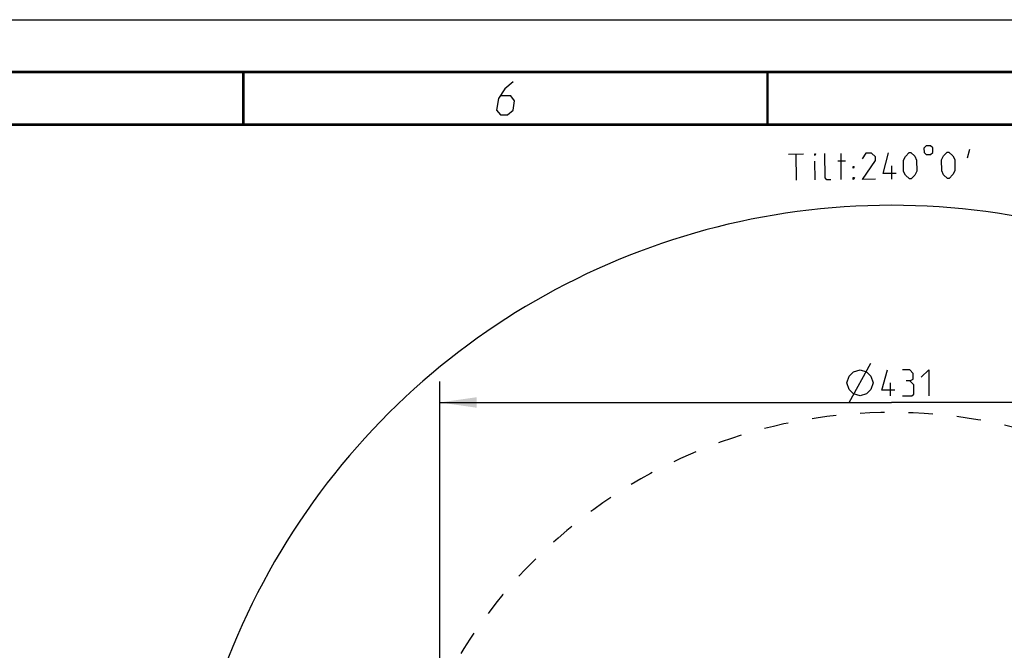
# Model space of a CAD drawing. Header units: millimetres. Extents: x 0 to 420, y 0 to 297.
# Tile 129 of 150: x 246 to 340, y 237 to 297. Entities that reach past the tile are written whole.
import ezdxf

# ---------------------------------------------------------------- set-up
doc = ezdxf.new("R2010")
doc.units = ezdxf.units.MM
doc.header["$LTSCALE"] = 23.1
doc.linetypes.add('DASHED', pattern=[0.2, 0.1, -0.1])
doc.layers.get('0').update_dxf_attribs({"linetype": 'CONTINUOUS'})
doc.layers.add('DIM_PILOTEES', color=7, linetype='CONTINUOUS')
doc.styles.get("Standard").update_dxf_attribs({"font": 'txt', "width": 0.7})
doc.styles.add('TEXTSTYLE_4', font='txt')
doc.dimstyles.new('DIMSTYLE_2', dxfattribs={"dimtxt": 2.5, "dimasz": 3.5, "dimexe": 2, "dimexo": 0, "dimtad": 1, "dimdec": 0, "dimlfac": 5, "dimdsep": 46, "dimtxsty": 'STANDARD', "dimblk": '_FILLED', "dimblk1": '_FILLED', "dimblk2": '_FILLED', "dimcen": 0, "dimazin": 2, "dimtp": 0.8, "dimtm": 0.8, "dimtfac": 1, "dimtdec": 0, "dimtofl": 0, "dimtmove": 0, "dimatfit": 3, "dimldrblk": '_FILLED', "dimfxl": 1, "dimtolj": 1, "dimarcsym": 0})
doc.dimstyles.new('DIMSTYLE_7', dxfattribs={"dimtxt": 2.5, "dimasz": 3.5, "dimexe": 2, "dimexo": 0, "dimtad": 1, "dimdec": 0, "dimlfac": 5, "dimdsep": 46, "dimtxsty": 'STANDARD', "dimblk": '_FILLED', "dimblk1": '_FILLED', "dimblk2": '_FILLED', "dimcen": 0, "dimazin": 2, "dimtp": 0.8, "dimtm": 0.8, "dimtfac": 1, "dimtdec": 0, "dimtofl": 0, "dimtmove": 0, "dimatfit": 1, "dimldrblk": '_FILLED', "dimfxl": 1, "dimtolj": 1, "dimarcsym": 0})
doc.dimstyles.new('DIMSTYLE_8', dxfattribs={"dimtxt": 2.5, "dimasz": 3.5, "dimexe": 2, "dimexo": 0, "dimgap": 2.5, "dimtad": 1, "dimdec": 0, "dimlfac": 5, "dimdsep": 46, "dimtxsty": 'STANDARD', "dimblk": '_FILLED', "dimblk1": '_FILLED', "dimblk2": '_FILLED', "dimcen": 0, "dimazin": 2, "dimtp": 0.5, "dimtm": 0.5, "dimtfac": 1, "dimtdec": 0, "dimtofl": 0, "dimtmove": 0, "dimatfit": 3, "dimldrblk": '_FILLED', "dimfxl": 1, "dimtolj": 1, "dimarcsym": 0})

# ---------------------------------------------------------------- blocks, each defined once
blk = doc.blocks.new('_FILLED')
at = {"color": 0, "linetype": 'BYBLOCK'}
blk.add_solid([(0, 0), (-1, 0.143), (-1, -0.143)], dxfattribs=at)
blk = doc.blocks.new('*D12')
at = {"layer": 'DIM_PILOTEES', "color": 2, "linetype": 'CONTINUOUS'}
for p, q in [((286.263, 221.712), (286.263, 262.496)), ((372.406, 221.712), (372.406, 262.496)), ((286.263, 260.496), (329.335, 260.496)), ((372.406, 260.496), (329.335, 260.496))]:
    blk.add_line(p, q, dxfattribs=at)
at = {"layer": 'DIM_PILOTEES', "color": 2, "linetype": 'CONTINUOUS', "xscale": 3.5, "yscale": 3.5, "zscale": 3.5, "rotation": 180}
blk.add_blockref('_FILLED', (286.263, 260.496), dxfattribs=at)
at = {"layer": 'DIM_PILOTEES', "color": 2, "linetype": 'CONTINUOUS', "xscale": 3.5, "yscale": 3.5, "zscale": 3.5}
blk.add_blockref('_FILLED', (372.406, 260.496), dxfattribs=at)
at = {"layer": 'DIM_PILOTEES', "color": 2, "linetype": 'CONTINUOUS', "insert": (329.335, 263.621), "char_height": 2.5, "width": 12.76786, "attachment_point": 2, "line_spacing_factor": 0.9, "style": 'TEXTSTYLE_4'}
blk.add_mtext('{\\ftxt;\\W0.0001;\\H0.0001;\\~}{\\ftxt;\\W1.3333333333;\\H2.5; }{\\ftxt;\\W0.0001;\\H0.0001;\\~}{\\ftxt;\\W0.0001;\\H0.0001;\\~}{\\ftxt;\\W2.0714285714;\\H2.5; }{\\ftxt;\\W0.0001;\\H0.0001;\\~}', dxfattribs=at)
blk = doc.blocks.new('*D13')
at = {"layer": 'DIM_PILOTEES', "color": 2, "linetype": 'CONTINUOUS'}
blk.add_line((362.949, 245.895), (387.249, 270.866), dxfattribs=at)
at = {"layer": 'DIM_PILOTEES', "color": 2, "linetype": 'CONTINUOUS', "xscale": 3.5, "yscale": 3.5, "zscale": 3.5, "rotation": 225.7798479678}
blk.add_blockref('_FILLED', (362.949, 245.895), dxfattribs=at)
at = {"layer": 'DIM_PILOTEES', "color": 2, "linetype": 'CONTINUOUS', "insert": (378.575, 266.434), "char_height": 2.5, "width": 13.83929, "attachment_point": 1, "rotation": 45.77985, "line_spacing_factor": 0.9, "style": 'TEXTSTYLE_4'}
blk.add_mtext('{\\ftxt;\\W0.0001;\\H0.0001;\\~}{\\ftxt;\\W1.3333333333;\\H2.5; }{\\ftxt;\\W0.0001;\\H0.0001;\\~}{\\ftxt;\\W0.0001;\\H0.0001;\\~}{\\ftxt;\\W2.3571428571;\\H2.5; }{\\ftxt;\\W0.0001;\\H0.0001;\\~}', dxfattribs=at)
blk = doc.blocks.new('*D14')
at = {"layer": 'DIM_PILOTEES', "color": 2, "linetype": 'CONTINUOUS'}
for p, q in [((273.695, 179.23), (268.761, 176.381)), ((384.974, 179.23), (389.908, 176.381))]:
    blk.add_line(p, q, dxfattribs=at)
for start, end in [(90, 210), (-30, 90)]:
    blk.add_arc((329.335, 211.353), 67.945, start, end, dxfattribs=at)
for points in [[(268.382, 180.217), (270.493, 177.381), (269.261, 180.695)], [(389.408, 180.695), (388.176, 177.381), (390.287, 180.217)]]:
    blk.add_solid(points, dxfattribs=at)
at = {"layer": 'DIM_PILOTEES', "color": 2, "linetype": 'CONTINUOUS', "insert": (328.502, 284.293), "char_height": 2.5, "width": 26.96429, "attachment_point": 2, "rotation": 0.65424, "line_spacing_factor": 0.9}
blk.add_mtext('{\\ftxt;\\W0.0001;\\H0.0001;\\~}{\\ftxt;\\W2.8095238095;\\H2.5; }{\\ftxt;\\W0.0001;\\H0.0001;\\~}{\\ftxt;\\W0.0001;\\H0.0001;\\~}{\\ftxt;\\W2.3571428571;\\H2.5; }{\\ftxt;\\W0.0001;\\H0.0001;\\~}{\\ftxt;\\W0.0001;\\H0.0001;\\~}{\\ftxt;\\W0.6666666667;\\H2.5; }{\\ftxt;\\W0.0001;\\H0.0001;\\~}{\\ftxt;\\W0.0001;\\H0.0001;\\~}{\\ftxt;\\W1.3571428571;\\H2.5; }{\\ftxt;\\W0.0001;\\H0.0001;\\~}', dxfattribs=at)

msp = doc.modelspace()

# ---------------------------------------------------------------- linework, layer by layer
at = {"color": 7, "linetype": 'CONTINUOUS'}
for p, q in [((0, 297), (420, 297)), ((25, 286.9999), (410, 286.9999))]:
    msp.add_line(p, q, dxfattribs=at)
at = {"color": 7, "linetype": 'CONTINUOUS', "const_width": 0.25}
for points in [[(415, 292), (20, 292)], [(267.5001, 292), (267.5001, 287)], [(317.5002, 292), (317.5002, 287)], [(25, 287), (410, 287)]]:
    msp.add_lwpolyline(points, dxfattribs=at)
at = {"color": 2, "linetype": 'CONTINUOUS'}
msp.add_lwpolyline([(293.2289, 291.075), (292.4437, 290.4), (291.8468, 289.5), (291.6631, 288.375), (292.0396, 287.925), (292.7146, 287.925), (293.2381, 288.375), (293.385, 289.275), (293.0085, 289.725), (292.0335, 289.725)], dxfattribs=at)
at = {"color": 7, "linetype": 'DASHED'}
msp.add_arc((329.3345, 211.3533), 48.1984, 330, 210, dxfattribs=at)
at = {"layer": 'DIM_PILOTEES', "color": 2, "linetype": 'CONTINUOUS'}
for p, q in [((336.7722, 284.6258), (336.5436, 283.7898)), ((319.5141, 284.1906), (320.9426, 284.2069)), ((320.2569, 281.6989), (320.2284, 284.1988)), ((324.5423, 281.7479), (324.5138, 284.2477)), ((322.0425, 281.7193), (322.0221, 283.5049)), ((324.2244, 283.5301), (324.9386, 283.5382)), ((329.3635, 281.8029), (329.3492, 283.0528)), ((325.2869, 260.4955), (327.3703, 264.2455)), ((329.2453, 261.1205), (329.2453, 262.3706))]:
    msp.add_line(p, q, dxfattribs=at)
for points in [[(332.4252, 284.7547), (332.4299, 284.3381), (332.6406, 284.1322), (333.0573, 284.1369), (333.2632, 284.3476), (333.2585, 284.7643), (333.0478, 284.9702), (332.6311, 284.9654), (332.4252, 284.7547)], [(322.016, 284.0406), (322.014, 284.2192), (322.0735, 284.2198), (322.016, 284.0406)], [(323.5305, 281.7363), (323.1734, 281.7322), (322.9928, 281.9088), (322.9663, 284.23)], [(327.8159, 281.7852), (326.566, 281.771), (327.7955, 283.5708), (327.7915, 283.928), (327.4303, 284.281), (326.8946, 284.2749), (326.5436, 283.7351)], [(329.774, 282.3433), (328.5241, 282.3291), (329.0373, 284.2994)], [(330.4862, 282.5301), (330.4739, 283.6014), (330.6484, 283.9606), (331.0015, 284.3218), (331.18, 284.3238), (331.5412, 283.9708), (331.7239, 283.6157), (331.7361, 282.5443), (331.5616, 282.1852), (331.2086, 281.824), (331.03, 281.822), (330.6688, 282.175), (330.4862, 282.5301)], [(334.1169, 282.5715), (334.1047, 283.6429), (334.2791, 284.002), (334.6322, 284.3632), (334.8108, 284.3653), (335.1719, 284.0122), (335.3546, 283.6571), (335.3668, 282.5858), (335.1923, 282.2267), (334.8393, 281.8655), (334.6607, 281.8634), (334.2995, 282.2164), (334.1169, 282.5715)], [(325.661, 282.8321), (325.6589, 283.0107), (325.778, 283.012), (325.661, 282.8321)], [(325.6732, 281.7608), (325.6712, 281.9393), (325.7902, 281.9407), (325.6732, 281.7608)], [(325.0786, 262.3706), (325.2869, 262.9955), (325.7036, 263.4122), (326.3286, 263.6205), (326.9536, 263.4122), (327.3703, 262.9955), (327.5786, 262.3706), (327.3703, 261.7456), (326.9536, 261.3289), (326.3286, 261.1205), (325.7036, 261.3289), (325.2869, 261.7456), (325.0786, 262.3706)], [(329.6619, 261.6563), (328.4119, 261.6563), (328.9476, 263.6205)], [(331.0905, 262.5491), (331.3881, 262.7277), (331.3881, 263.2634), (331.0905, 263.6205), (330.3762, 263.6205)], [(332.1619, 262.9062), (332.8762, 263.6205), (332.8762, 261.1205)], [(330.3762, 261.1205), (331.2691, 261.1205), (331.4476, 261.2991), (331.4476, 262.192), (331.0905, 262.5491), (330.7334, 262.5491)]]:
    msp.add_lwpolyline(points, dxfattribs=at)

# ---------------------------------------------------------------- dimensions: what is measured, and where the dimension line sits
dim = msp.add_angular_dim_3p(base=(329.3345, 279.298), center=(329.3345, 211.3533), p1=(384.9739, 179.2299), p2=(273.6952, 179.2299), text='{\\ftxt;\\W0.0001;\\H0.0001;\\~}{\\ftxt;\\W2.8095238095;\\H2.5; }{\\ftxt;\\W0.0001;\\H0.0001;\\~}{\\ftxt;\\W0.0001;\\H0.0001;\\~}{\\ftxt;\\W2.3571428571;\\H2.5; }{\\ftxt;\\W0.0001;\\H0.0001;\\~}{\\ftxt;\\W0.0001;\\H0.0001;\\~}{\\ftxt;\\W0.6666666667;\\H2.5; }{\\ftxt;\\W0.0001;\\H0.0001;\\~}{\\ftxt;\\W0.0001;\\H0.0001;\\~}{\\ftxt;\\W1.3571428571;\\H2.5; }{\\ftxt;\\W0.0001;\\H0.0001;\\~}', dimstyle='DIMSTYLE_8', dxfattribs=at)
dim.commit()
dim.dimension.update_dxf_attribs({"geometry": '*D14', "text_midpoint": (333.9405, 279.1417), "dimtype": 165})
dim = msp.add_diameter_dim_2p(p1=(362.9489, 245.8954), p2=(295.7202, 176.8112), text='{\\ftxt;\\W0.0001;\\H0.0001;\\~}{\\ftxt;\\W1.3333333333;\\H2.5; }{\\ftxt;\\W0.0001;\\H0.0001;\\~}{\\ftxt;\\W0.0001;\\H0.0001;\\~}{\\ftxt;\\W2.3571428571;\\H2.5; }{\\ftxt;\\W0.0001;\\H0.0001;\\~}', dimstyle='DIMSTYLE_7', override={"dimpost": '<>'}, dxfattribs=at)
dim.commit()
dim.dimension.update_dxf_attribs({"geometry": '*D13', "text_midpoint": (383.1393, 266.643), "dimtype": 163})
dim = msp.add_linear_dim(base=(372.4061, 260.4955), p1=(286.263, 221.7115), p2=(372.4061, 221.7115), text='{\\ftxt;\\W0.0001;\\H0.0001;\\~}{\\ftxt;\\W1.3333333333;\\H2.5; }{\\ftxt;\\W0.0001;\\H0.0001;\\~}{\\ftxt;\\W0.0001;\\H0.0001;\\~}{\\ftxt;\\W2.0714285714;\\H2.5; }{\\ftxt;\\W0.0001;\\H0.0001;\\~}', dimstyle='DIMSTYLE_2', dxfattribs=at)
dim.commit()
dim.dimension.update_dxf_attribs({"geometry": '*D12', "text_midpoint": (328.4119, 260.4955), "dimtype": 160})

doc.saveas('drawing.dxf')
